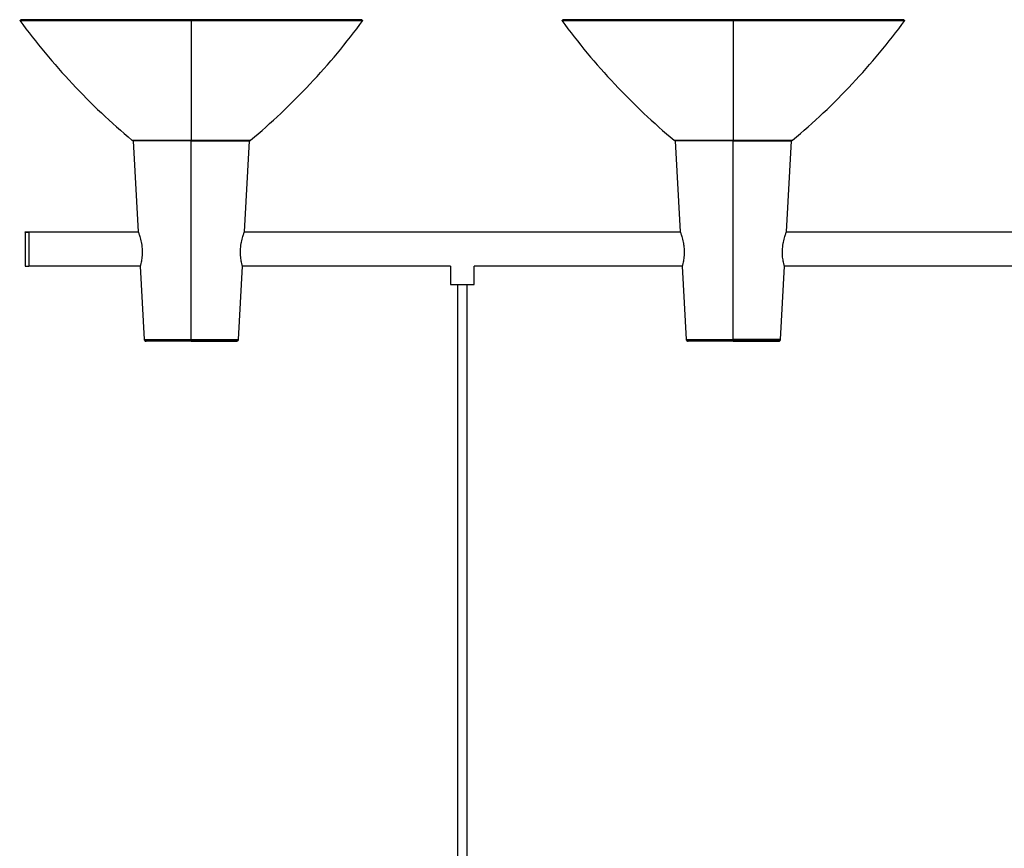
# Paper-space layout '_Superior' of a CAD drawing. Header units: millimetres. Extents: x -1282 to -192, y -579 to 339.
# Tile 2 of 3: x -1282 to -737, y -120 to 339. Entities that reach past the tile are written whole.
import ezdxf

# ---------------------------------------------------------------- set-up
doc = ezdxf.new("R2010")
doc.units = ezdxf.units.MM

psp = doc.layouts.new('_Superior')

# ---------------------------------------------------------------- linework, layer by layer
at = {"color": 7, "linetype": 'Continuous', "lineweight": 25}
for p, q in [((-1282.03, 338.22), (-1281.38, 338.69)), ((-1092.67, 338.69), (-1092.02, 338.22)), ((-982.03, 338.22), (-981.38, 338.69)), ((-792.67, 338.69), (-792.02, 338.22)), ((-1219.87, 271.91), (-1219.57, 271.73)), ((-1219.57, 271.73), (-1219.4, 271.69)), ((-1219.23, 271.67), (-1219.4, 271.69)), ((-1219.18, 271.67), (-1216.38, 221.17)), ((-1209.53, 271.73), (-1209.53, 271.67)), ((-1208.97, 271.67), (-1208.97, 271.73)), ((-1202.33, 271.73), (-1202.33, 271.67)), ((-1193.67, 271.67), (-1193.67, 271.73)), ((-1187.03, 271.73), (-1184.83, 271.73)), ((-1187.03, 161.62), (-1187.03, 271.67)), ((-1186.85, 271.62), (-1183.57, 271.62)), ((-1180.39, 271.73), (-1180.39, 271.67)), ((-1171.73, 271.67), (-1171.73, 271.73)), ((-1165.09, 271.73), (-1165.09, 271.67)), ((-1164.53, 271.67), (-1164.53, 271.73)), ((-1157.67, 221.17), (-1154.88, 271.67)), ((-919.87, 271.91), (-919.57, 271.73)), ((-919.18, 271.67), (-916.38, 221.17)), ((-909.53, 271.73), (-909.53, 271.67)), ((-908.97, 271.67), (-908.97, 271.73)), ((-902.33, 271.73), (-902.33, 271.67)), ((-893.67, 271.67), (-893.67, 271.73)), ((-887.03, 161.62), (-887.03, 271.67)), ((-880.39, 271.73), (-880.39, 271.67)), ((-871.73, 271.67), (-871.73, 271.73)), ((-865.09, 271.73), (-865.09, 271.67)), ((-864.53, 271.67), (-864.53, 271.73)), ((-857.67, 221.17), (-854.88, 271.67)), ((-854.49, 271.73), (-854.19, 271.91)), ((-1277.03, 221.14), (-1279.03, 221.14)), ((-1279.03, 221.02), (-1277.03, 221.02)), ((-1277.03, 221.17), (-1216.38, 221.17)), ((-1157.67, 221.17), (-916.38, 221.17)), ((-857.67, 221.17), (-616.38, 221.17)), ((-1214.27, 211.96), (-1214.25, 211.67)), ((-1159.81, 211.67), (-1159.79, 211.96)), ((-914.27, 211.96), (-914.25, 211.67)), ((-859.81, 211.67), (-859.79, 211.96)), ((-1279.03, 202.2), (-1277.03, 202.2)), ((-1215.33, 202.17), (-1277.03, 202.17)), ((-1215.33, 202.17), (-1213.08, 161.62)), ((-1160.97, 161.62), (-1158.73, 202.17)), ((-1043.53, 202.17), (-1158.73, 202.17)), ((-1043.53, 202.17), (-1043.53, 192.17)), ((-915.33, 202.17), (-1030.53, 202.17)), ((-1030.53, 192.17), (-1030.53, 202.17)), ((-915.33, 202.17), (-913.08, 161.61)), ((-860.97, 161.62), (-858.73, 202.17)), ((-615.33, 202.17), (-858.73, 202.17)), ((-1039.46, -538.67), (-1039.46, 192.17)), ((-1034.46, 192.17), (-1034.46, -538.67)), ((-1161.76, 160.77), (-1161.28, 160.94))]:
    psp.add_line(p, q, dxfattribs=at)
at = {"color": 7, "linetype": 'Continuous', "lineweight": 25, "flags": 128}
for points in [[(-1187.03, 338.69), (-1190.35, 338.5), (-1191.54, 338.34)], [(-887.03, 338.69), (-890.35, 338.5), (-891.54, 338.34)]]:
    psp.add_lwpolyline(points, dxfattribs=at)
at = {"color": 7, "linetype": 'Continuous', "lineweight": 25}
for centre, radius, start, end in [((-887.03, 308.69), 30, 81.0863, 90.0007), ((-1154.83, 272.67), 1, 270, 290.1044)]:
    psp.add_arc(centre, radius, start, end, dxfattribs=at)
for points, knots in [([(-1282.03, 338.22), (-1277.42, 332.2), (-1268.2, 320.13), (-1253.03, 303.12), (-1237.03, 286.88), (-1225.59, 276.9), (-1219.87, 271.91)], [0, 0, 0, 0, 0.2497867, 0.5, 0.7502133, 1, 1, 1, 1]), ([(-1282.03, 338.22), (-1282.03, 338.22), (-1281.54, 338.22), (-1279.9, 338.22), (-1279.21, 338.22), (-1277.52, 338.22), (-1276.52, 338.22), (-1274.21, 338.22), (-1272.89, 338.22), (-1269.95, 338.22), (-1268.32, 338.22), (-1264.77, 338.22), (-1262.85, 338.22), (-1258.72, 338.22), (-1256.53, 338.22), (-1251.89, 338.22), (-1249.45, 338.22), (-1244.37, 338.22), (-1241.73, 338.22), (-1236.3, 338.22), (-1233.51, 338.22), (-1227.82, 338.22), (-1224.92, 338.22), (-1219.08, 338.22), (-1216.12, 338.22), (-1210.22, 338.22), (-1207.26, 338.22), (-1198.43, 338.22), (-1192.63, 338.22), (-1187.03, 338.22)], [0, 0, 0, 0, 0.125, 0.125, 0.1875, 0.1875, 0.25, 0.25, 0.3125, 0.3125, 0.375, 0.375, 0.4375, 0.4375, 0.5, 0.5, 0.5625, 0.5625, 0.625, 0.625, 0.6875, 0.6875, 0.75, 0.75, 0.8125, 0.8125, 0.875, 0.875, 1, 1, 1, 1]), ([(-1281.38, 338.69), (-1281.38, 338.69), (-1280.89, 338.69), (-1279.27, 338.69), (-1278.58, 338.69), (-1276.9, 338.69), (-1275.91, 338.69), (-1273.61, 338.69), (-1272.3, 338.69), (-1269.38, 338.69), (-1267.77, 338.69), (-1264.24, 338.69), (-1262.33, 338.69), (-1258.23, 338.69), (-1256.05, 338.69), (-1251.44, 338.69), (-1249.02, 338.69), (-1243.98, 338.69), (-1241.36, 338.69), (-1235.96, 338.69), (-1233.19, 338.69), (-1227.54, 338.69), (-1224.66, 338.69), (-1218.86, 338.69), (-1215.93, 338.69), (-1210.06, 338.69), (-1207.12, 338.69), (-1198.36, 338.69), (-1192.59, 338.69), (-1187.03, 338.69)], [0, 0, 0, 0, 0.125, 0.125, 0.1875, 0.1875, 0.25, 0.25, 0.3125, 0.3125, 0.375, 0.375, 0.4375, 0.4375, 0.5, 0.5, 0.5625, 0.5625, 0.625, 0.625, 0.6875, 0.6875, 0.75, 0.75, 0.8125, 0.8125, 0.875, 0.875, 1, 1, 1, 1]), ([(-1187.03, 338.69), (-1192.59, 338.69), (-1198.36, 338.69), (-1207.12, 338.69), (-1210.06, 338.69), (-1215.93, 338.69), (-1218.86, 338.69), (-1224.66, 338.69), (-1227.54, 338.69), (-1233.19, 338.69), (-1235.96, 338.69), (-1241.36, 338.69), (-1243.98, 338.69), (-1249.02, 338.69), (-1251.44, 338.69), (-1256.05, 338.69), (-1258.23, 338.69), (-1262.33, 338.69), (-1264.24, 338.69), (-1267.77, 338.69), (-1269.38, 338.69), (-1272.3, 338.69), (-1273.61, 338.69), (-1275.91, 338.69), (-1276.9, 338.69), (-1278.58, 338.69), (-1279.27, 338.69), (-1280.89, 338.69), (-1281.38, 338.69), (-1281.38, 338.69)], [0, 0, 0, 0, 0.125, 0.125, 0.1875, 0.1875, 0.25, 0.25, 0.3125, 0.3125, 0.375, 0.375, 0.4375, 0.4375, 0.5, 0.5, 0.5625, 0.5625, 0.625, 0.625, 0.6875, 0.6875, 0.75, 0.75, 0.8125, 0.8125, 0.875, 0.875, 1, 1, 1, 1]), ([(-1092.67, 338.69), (-1092.67, 338.69), (-1093.17, 338.69), (-1094.79, 338.69), (-1095.48, 338.69), (-1097.16, 338.69), (-1098.15, 338.69), (-1100.45, 338.69), (-1101.75, 338.69), (-1104.68, 338.69), (-1106.29, 338.69), (-1109.82, 338.69), (-1111.73, 338.69), (-1115.82, 338.69), (-1118.01, 338.69), (-1122.61, 338.69), (-1125.04, 338.69), (-1130.08, 338.69), (-1132.7, 338.69), (-1138.09, 338.69), (-1140.87, 338.69), (-1146.52, 338.69), (-1149.39, 338.69), (-1155.2, 338.69), (-1158.13, 338.69), (-1164, 338.69), (-1166.94, 338.69), (-1175.7, 338.69), (-1181.47, 338.69), (-1187.03, 338.69)], [0, 0, 0, 0, 0.125, 0.125, 0.1875, 0.1875, 0.25, 0.25, 0.3125, 0.3125, 0.375, 0.375, 0.4375, 0.4375, 0.5, 0.5, 0.5625, 0.5625, 0.625, 0.625, 0.6875, 0.6875, 0.75, 0.75, 0.8125, 0.8125, 0.875, 0.875, 1, 1, 1, 1]), ([(-1187.03, 338.22), (-1187.03, 326.04), (-1187.03, 314.34), (-1187.03, 292.16), (-1187.03, 281.68), (-1187.03, 271.91)], [0, 0, 0, 0, 0.5, 0.5, 1, 1, 1, 1]), ([(-1187.03, 338.22), (-1181.43, 338.22), (-1175.62, 338.22), (-1166.8, 338.22), (-1163.84, 338.22), (-1157.93, 338.22), (-1154.98, 338.22), (-1149.13, 338.22), (-1146.24, 338.22), (-1140.55, 338.22), (-1137.76, 338.22), (-1132.33, 338.22), (-1129.69, 338.22), (-1124.61, 338.22), (-1122.17, 338.22), (-1117.53, 338.22), (-1115.33, 338.22), (-1111.21, 338.22), (-1109.29, 338.22), (-1105.73, 338.22), (-1104.11, 338.22), (-1101.17, 338.22), (-1099.85, 338.22), (-1097.54, 338.22), (-1096.54, 338.22), (-1094.85, 338.22), (-1094.15, 338.22), (-1092.52, 338.22), (-1092.02, 338.22), (-1092.02, 338.22)], [0, 0, 0, 0, 0.125, 0.125, 0.1875, 0.1875, 0.25, 0.25, 0.3125, 0.3125, 0.375, 0.375, 0.4375, 0.4375, 0.5, 0.5, 0.5625, 0.5625, 0.625, 0.625, 0.6875, 0.6875, 0.75, 0.75, 0.8125, 0.8125, 0.875, 0.875, 1, 1, 1, 1]), ([(-1154.2, 271.92), (-1148.58, 276.81), (-1137.19, 286.72), (-1121.21, 302.92), (-1105.94, 320.03), (-1096.66, 332.16), (-1092.02, 338.22)], [0, 0, 0, 0, 0.245293, 0.497002, 0.748715, 1, 1, 1, 1]), ([(-982.03, 338.22), (-977.4, 332.16), (-968.11, 320.03), (-952.84, 302.92), (-936.86, 286.72), (-925.48, 276.81), (-919.86, 271.92)], [0, 0, 0, 0, 0.251287, 0.503002, 0.754713, 1, 1, 1, 1]), ([(-982.03, 338.22), (-982.03, 338.22), (-981.54, 338.22), (-979.9, 338.22), (-979.21, 338.22), (-977.52, 338.22), (-976.52, 338.22), (-974.21, 338.22), (-972.89, 338.22), (-969.95, 338.22), (-968.32, 338.22), (-964.77, 338.22), (-962.85, 338.22), (-958.72, 338.22), (-956.53, 338.22), (-951.89, 338.22), (-949.45, 338.22), (-944.37, 338.22), (-941.73, 338.22), (-936.3, 338.22), (-933.51, 338.22), (-927.82, 338.22), (-924.92, 338.22), (-919.08, 338.22), (-916.12, 338.22), (-910.22, 338.22), (-907.26, 338.22), (-898.43, 338.22), (-892.63, 338.22), (-887.03, 338.22)], [0, 0, 0, 0, 0.125, 0.125, 0.1875, 0.1875, 0.25, 0.25, 0.3125, 0.3125, 0.375, 0.375, 0.4375, 0.4375, 0.5, 0.5, 0.5625, 0.5625, 0.625, 0.625, 0.6875, 0.6875, 0.75, 0.75, 0.8125, 0.8125, 0.875, 0.875, 1, 1, 1, 1]), ([(-981.38, 338.69), (-981.38, 338.69), (-980.89, 338.69), (-979.27, 338.69), (-978.58, 338.69), (-976.9, 338.69), (-975.91, 338.69), (-973.61, 338.69), (-972.3, 338.69), (-969.38, 338.69), (-967.77, 338.69), (-964.24, 338.69), (-962.33, 338.69), (-958.23, 338.69), (-956.05, 338.69), (-951.44, 338.69), (-949.02, 338.69), (-943.98, 338.69), (-941.36, 338.69), (-935.96, 338.69), (-933.19, 338.69), (-927.54, 338.69), (-924.66, 338.69), (-918.86, 338.69), (-915.93, 338.69), (-910.06, 338.69), (-907.12, 338.69), (-898.36, 338.69), (-892.59, 338.69), (-887.03, 338.69)], [0, 0, 0, 0, 0.125, 0.125, 0.1875, 0.1875, 0.25, 0.25, 0.3125, 0.3125, 0.375, 0.375, 0.4375, 0.4375, 0.5, 0.5, 0.5625, 0.5625, 0.625, 0.625, 0.6875, 0.6875, 0.75, 0.75, 0.8125, 0.8125, 0.875, 0.875, 1, 1, 1, 1]), ([(-887.03, 338.69), (-892.59, 338.69), (-898.36, 338.69), (-907.12, 338.69), (-910.06, 338.69), (-915.93, 338.69), (-918.86, 338.69), (-924.66, 338.69), (-927.54, 338.69), (-933.19, 338.69), (-935.96, 338.69), (-941.36, 338.69), (-943.98, 338.69), (-949.02, 338.69), (-951.44, 338.69), (-956.05, 338.69), (-958.23, 338.69), (-962.33, 338.69), (-964.24, 338.69), (-967.77, 338.69), (-969.38, 338.69), (-972.3, 338.69), (-973.61, 338.69), (-975.91, 338.69), (-976.9, 338.69), (-978.58, 338.69), (-979.27, 338.69), (-980.89, 338.69), (-981.38, 338.69), (-981.38, 338.69)], [0, 0, 0, 0, 0.125, 0.125, 0.1875, 0.1875, 0.25, 0.25, 0.3125, 0.3125, 0.375, 0.375, 0.4375, 0.4375, 0.5, 0.5, 0.5625, 0.5625, 0.625, 0.625, 0.6875, 0.6875, 0.75, 0.75, 0.8125, 0.8125, 0.875, 0.875, 1, 1, 1, 1]), ([(-792.67, 338.69), (-792.67, 338.69), (-793.17, 338.69), (-794.79, 338.69), (-795.48, 338.69), (-797.16, 338.69), (-798.15, 338.69), (-800.45, 338.69), (-801.75, 338.69), (-804.68, 338.69), (-806.29, 338.69), (-809.82, 338.69), (-811.73, 338.69), (-815.82, 338.69), (-818.01, 338.69), (-822.61, 338.69), (-825.04, 338.69), (-830.08, 338.69), (-832.7, 338.69), (-838.09, 338.69), (-840.87, 338.69), (-846.52, 338.69), (-849.39, 338.69), (-855.2, 338.69), (-858.13, 338.69), (-864, 338.69), (-866.94, 338.69), (-875.7, 338.69), (-881.47, 338.69), (-887.03, 338.69)], [0, 0, 0, 0, 0.125, 0.125, 0.1875, 0.1875, 0.25, 0.25, 0.3125, 0.3125, 0.375, 0.375, 0.4375, 0.4375, 0.5, 0.5, 0.5625, 0.5625, 0.625, 0.625, 0.6875, 0.6875, 0.75, 0.75, 0.8125, 0.8125, 0.875, 0.875, 1, 1, 1, 1]), ([(-887.03, 338.22), (-881.43, 338.22), (-875.62, 338.22), (-866.8, 338.22), (-863.84, 338.22), (-857.93, 338.22), (-854.98, 338.22), (-849.13, 338.22), (-846.24, 338.22), (-840.55, 338.22), (-837.76, 338.22), (-832.33, 338.22), (-829.69, 338.22), (-824.61, 338.22), (-822.17, 338.22), (-817.53, 338.22), (-815.33, 338.22), (-811.21, 338.22), (-809.29, 338.22), (-805.73, 338.22), (-804.11, 338.22), (-801.17, 338.22), (-799.85, 338.22), (-797.54, 338.22), (-796.54, 338.22), (-794.85, 338.22), (-794.15, 338.22), (-792.52, 338.22), (-792.02, 338.22), (-792.02, 338.22)], [0, 0, 0, 0, 0.125, 0.125, 0.1875, 0.1875, 0.25, 0.25, 0.3125, 0.3125, 0.375, 0.375, 0.4375, 0.4375, 0.5, 0.5, 0.5625, 0.5625, 0.625, 0.625, 0.6875, 0.6875, 0.75, 0.75, 0.8125, 0.8125, 0.875, 0.875, 1, 1, 1, 1]), ([(-887.03, 338.22), (-887.03, 326.04), (-887.03, 314.34), (-887.03, 292.16), (-887.03, 281.68), (-887.03, 271.91)], [0, 0, 0, 0, 0.5, 0.5, 1, 1, 1, 1]), ([(-854.19, 271.91), (-848.47, 276.9), (-837.03, 286.88), (-821.03, 303.12), (-805.86, 320.13), (-796.63, 332.2), (-792.02, 338.22)], [0, 0, 0, 0, 0.2497867, 0.5, 0.7502133, 1, 1, 1, 1]), ([(-1219.87, 271.91), (-1219.87, 271.91), (-1219.7, 271.91), (-1218.95, 271.91), (-1218.37, 271.91), (-1216.77, 271.91), (-1215.75, 271.91), (-1213.29, 271.91), (-1211.86, 271.91), (-1208.65, 271.91), (-1206.88, 271.91), (-1203.12, 271.91), (-1201.14, 271.91), (-1197.1, 271.91), (-1195.04, 271.91), (-1190.97, 271.91), (-1188.96, 271.91), (-1187.03, 271.91)], [0, 0, 0, 0, 0.125, 0.125, 0.25, 0.25, 0.375, 0.375, 0.5, 0.5, 0.625, 0.625, 0.75, 0.75, 0.875, 0.875, 1, 1, 1, 1]), ([(-1217.1, 271.73), (-1217.46, 271.73), (-1218.48, 271.73), (-1219.31, 271.73), (-1219.69, 271.73), (-1219.33, 271.73), (-1218.24, 271.73), (-1216.34, 271.73), (-1213.62, 271.73), (-1210.14, 271.73), (-1206.04, 271.73), (-1201.49, 271.73), (-1196.69, 271.73), (-1191.84, 271.73), (-1188.61, 271.73), (-1187.03, 271.73)], [0, 0, 0, 0, 0.044303, 0.122429, 0.196804, 0.271179, 0.349305, 0.430502, 0.513884, 0.598402, 0.68292, 0.766302, 0.847499, 0.925625, 1, 1, 1, 1]), ([(-1187.03, 271.67), (-1188.93, 271.67), (-1190.89, 271.67), (-1194.88, 271.67), (-1196.9, 271.67), (-1200.86, 271.67), (-1202.81, 271.67), (-1206.49, 271.67), (-1208.22, 271.67), (-1211.37, 271.67), (-1212.77, 271.67), (-1215.18, 271.67), (-1216.18, 271.67), (-1217.75, 271.67), (-1218.32, 271.67), (-1219.06, 271.67), (-1219.23, 271.67), (-1219.23, 271.67)], [0, 0, 0, 0, 0.125, 0.125, 0.25, 0.25, 0.375, 0.375, 0.5, 0.5, 0.625, 0.625, 0.75, 0.75, 0.875, 0.875, 1, 1, 1, 1]), ([(-1187.03, 271.67), (-1188.92, 271.67), (-1190.89, 271.67), (-1194.87, 271.67), (-1196.88, 271.67), (-1200.84, 271.67), (-1202.78, 271.67), (-1206.46, 271.67), (-1208.19, 271.67), (-1211.33, 271.67), (-1212.74, 271.67), (-1215.14, 271.67), (-1216.14, 271.67), (-1217.71, 271.67), (-1218.28, 271.67), (-1219.01, 271.67), (-1219.18, 271.67), (-1219.18, 271.67)], [0, 0, 0, 0, 0.125, 0.125, 0.25, 0.25, 0.375, 0.375, 0.5, 0.5, 0.625, 0.625, 0.75, 0.75, 0.875, 0.875, 1, 1, 1, 1]), ([(-1214.16, 271.62), (-1214.66, 271.62), (-1216.12, 271.62), (-1217.4, 271.62), (-1217.62, 271.62), (-1217.73, 271.62)], [0, 0, 0, 0, 0.210018, 0.616495, 1, 1, 1, 1]), ([(-1192.08, 271.62), (-1192.26, 271.62), (-1194.41, 271.62), (-1198.5, 271.62), (-1202.03, 271.62), (-1203.83, 271.62)], [0, 0, 0, 0, 0.042772, 0.51164, 1, 1, 1, 1]), ([(-1187.03, 271.91), (-1185.44, 271.91), (-1182.17, 271.91), (-1177.28, 271.91), (-1172.43, 271.91), (-1167.84, 271.91), (-1163.7, 271.91), (-1160.2, 271.91), (-1157.45, 271.91), (-1155.54, 271.91), (-1154.39, 271.91), (-1154.25, 271.91), (-1154.19, 271.91)], [0, 0, 0, 0, 0.092624, 0.189919, 0.291039, 0.394879, 0.500135, 0.60539, 0.70923, 0.81035, 0.907645, 1, 1, 1, 1]), ([(-1187.03, 271.67), (-1185.13, 271.67), (-1183.16, 271.67), (-1179.18, 271.67), (-1177.16, 271.67), (-1173.2, 271.67), (-1171.25, 271.67), (-1167.57, 271.67), (-1165.83, 271.67), (-1162.69, 271.67), (-1161.28, 271.67), (-1158.88, 271.67), (-1157.88, 271.67), (-1156.31, 271.67), (-1155.74, 271.67), (-1155, 271.67), (-1154.83, 271.67), (-1154.83, 271.67)], [0, 0, 0, 0, 0.125, 0.125, 0.25, 0.25, 0.375, 0.375, 0.5, 0.5, 0.625, 0.625, 0.75, 0.75, 0.875, 0.875, 1, 1, 1, 1]), ([(-1187.03, 271.67), (-1185.13, 271.67), (-1183.17, 271.67), (-1179.19, 271.67), (-1177.17, 271.67), (-1173.21, 271.67), (-1171.27, 271.67), (-1167.6, 271.67), (-1165.86, 271.67), (-1162.72, 271.67), (-1161.32, 271.67), (-1158.92, 271.67), (-1157.92, 271.67), (-1156.35, 271.67), (-1155.78, 271.67), (-1155.05, 271.67), (-1154.88, 271.67), (-1154.88, 271.67)], [0, 0, 0, 0, 0.125, 0.125, 0.25, 0.25, 0.375, 0.375, 0.5, 0.5, 0.625, 0.625, 0.75, 0.75, 0.875, 0.875, 1, 1, 1, 1]), ([(-1184.83, 271.73), (-1183.99, 271.73), (-1181.49, 271.73), (-1177.37, 271.73), (-1172.57, 271.73), (-1168.01, 271.73), (-1163.91, 271.73), (-1160.44, 271.73), (-1157.72, 271.73), (-1155.83, 271.73), (-1154.69, 271.73), (-1154.55, 271.73), (-1154.49, 271.73)], [0, 0, 0, 0, 0.051569, 0.153237, 0.2589, 0.367406, 0.477392, 0.587377, 0.695883, 0.801547, 0.903214, 1, 1, 1, 1]), ([(-1181.44, 271.62), (-1179.54, 271.62), (-1177.62, 271.62), (-1173.84, 271.62), (-1171.98, 271.62), (-1168.47, 271.62), (-1166.82, 271.62), (-1163.82, 271.62), (-1162.48, 271.62), (-1160.18, 271.62), (-1159.23, 271.62), (-1157.74, 271.62), (-1157.19, 271.62), (-1156.49, 271.62), (-1156.33, 271.62), (-1156.33, 271.62), (-1156.49, 271.62), (-1156.84, 271.62)], [0, 0, 0, 0, 0.125, 0.125, 0.25, 0.25, 0.375, 0.375, 0.5, 0.5, 0.625, 0.625, 0.75, 0.75, 0.875, 0.875, 1, 1, 1, 1]), ([(-1154.49, 271.73), (-1154.43, 271.76), (-1154.32, 271.8), (-1154.22, 271.88), (-1154.18, 271.91)], [0, 0, 0, 0, 0.573684, 1, 1, 1, 1]), ([(-919.87, 271.91), (-919.87, 271.91), (-919.7, 271.91), (-918.95, 271.91), (-918.37, 271.91), (-916.77, 271.91), (-915.75, 271.91), (-913.29, 271.91), (-911.86, 271.91), (-908.65, 271.91), (-906.88, 271.91), (-903.12, 271.91), (-901.14, 271.91), (-897.1, 271.91), (-895.04, 271.91), (-890.97, 271.91), (-888.96, 271.91), (-887.03, 271.91)], [0, 0, 0, 0, 0.125, 0.125, 0.25, 0.25, 0.375, 0.375, 0.5, 0.5, 0.625, 0.625, 0.75, 0.75, 0.875, 0.875, 1, 1, 1, 1]), ([(-919.57, 271.73), (-919.57, 271.73), (-919.4, 271.73), (-918.65, 271.73), (-918.08, 271.73), (-916.49, 271.73), (-915.48, 271.73), (-913.05, 271.73), (-911.63, 271.73), (-908.45, 271.73), (-906.7, 271.73), (-902.98, 271.73), (-901.01, 271.73), (-897, 271.73), (-894.96, 271.73), (-890.94, 271.73), (-888.95, 271.73), (-887.03, 271.73)], [0, 0, 0, 0, 0.125, 0.125, 0.25, 0.25, 0.375, 0.375, 0.5, 0.5, 0.625, 0.625, 0.75, 0.75, 0.875, 0.875, 1, 1, 1, 1]), ([(-902.9, 271.67), (-904.16, 271.67), (-905.38, 271.67), (-907.72, 271.67), (-908.83, 271.67), (-910.91, 271.67), (-911.88, 271.67), (-913.64, 271.67), (-914.44, 271.67), (-915.85, 271.67), (-916.47, 271.67), (-917.5, 271.67), (-917.93, 271.67), (-918.59, 271.67), (-918.84, 271.67), (-919.15, 271.67), (-919.23, 271.67), (-919.23, 271.67)], [0, 0, 0, 0, 0.125, 0.125, 0.25, 0.25, 0.375, 0.375, 0.5, 0.5, 0.625, 0.625, 0.75, 0.75, 0.875, 0.875, 1, 1, 1, 1]), ([(-887.03, 271.67), (-888.92, 271.67), (-890.89, 271.67), (-894.87, 271.67), (-896.88, 271.67), (-900.84, 271.67), (-902.78, 271.67), (-906.46, 271.67), (-908.19, 271.67), (-911.33, 271.67), (-912.74, 271.67), (-915.14, 271.67), (-916.14, 271.67), (-917.71, 271.67), (-918.28, 271.67), (-919.01, 271.67), (-919.18, 271.67), (-919.18, 271.67)], [0, 0, 0, 0, 0.125, 0.125, 0.25, 0.25, 0.375, 0.375, 0.5, 0.5, 0.625, 0.625, 0.75, 0.75, 0.875, 0.875, 1, 1, 1, 1]), ([(-887.03, 271.67), (-888.78, 271.67), (-892.38, 271.67), (-897.14, 271.67), (-899.92, 271.67), (-901.04, 271.67)], [0, 0, 0, 0, 0.3614994, 0.74294, 1, 1, 1, 1]), ([(-887.03, 271.91), (-885.09, 271.91), (-883.09, 271.91), (-879.02, 271.91), (-876.96, 271.91), (-872.92, 271.91), (-870.93, 271.91), (-867.18, 271.91), (-865.41, 271.91), (-862.2, 271.91), (-860.77, 271.91), (-858.31, 271.91), (-857.29, 271.91), (-855.69, 271.91), (-855.11, 271.91), (-854.36, 271.91), (-854.19, 271.91), (-854.19, 271.91)], [0, 0, 0, 0, 0.125, 0.125, 0.25, 0.25, 0.375, 0.375, 0.5, 0.5, 0.625, 0.625, 0.75, 0.75, 0.875, 0.875, 1, 1, 1, 1]), ([(-887.03, 271.73), (-885.11, 271.73), (-883.12, 271.73), (-879.09, 271.73), (-877.05, 271.73), (-873.05, 271.73), (-871.08, 271.73), (-867.36, 271.73), (-865.61, 271.73), (-862.43, 271.73), (-861.01, 271.73), (-858.58, 271.73), (-857.57, 271.73), (-855.98, 271.73), (-855.4, 271.73), (-854.66, 271.73), (-854.49, 271.73), (-854.49, 271.73)], [0, 0, 0, 0, 0.125, 0.125, 0.25, 0.25, 0.375, 0.375, 0.5, 0.5, 0.625, 0.625, 0.75, 0.75, 0.875, 0.875, 1, 1, 1, 1]), ([(-887.03, 271.67), (-885.28, 271.67), (-881.68, 271.67), (-876.92, 271.67), (-874.13, 271.67), (-873.01, 271.67)], [0, 0, 0, 0, 0.361499, 0.74294, 1, 1, 1, 1]), ([(-887.03, 271.67), (-885.13, 271.67), (-883.17, 271.67), (-879.19, 271.67), (-877.17, 271.67), (-873.21, 271.67), (-871.27, 271.67), (-867.6, 271.67), (-865.86, 271.67), (-862.72, 271.67), (-861.32, 271.67), (-858.92, 271.67), (-857.92, 271.67), (-856.35, 271.67), (-855.78, 271.67), (-855.05, 271.67), (-854.88, 271.67), (-854.88, 271.67)], [0, 0, 0, 0, 0.125, 0.125, 0.25, 0.25, 0.375, 0.375, 0.5, 0.5, 0.625, 0.625, 0.75, 0.75, 0.875, 0.875, 1, 1, 1, 1]), ([(-871.16, 271.67), (-869.9, 271.67), (-868.68, 271.67), (-866.34, 271.67), (-865.23, 271.67), (-863.15, 271.67), (-862.18, 271.67), (-860.41, 271.67), (-859.62, 271.67), (-858.2, 271.67), (-857.59, 271.67), (-856.55, 271.67), (-856.13, 271.67), (-855.46, 271.67), (-855.22, 271.67), (-854.91, 271.67), (-854.83, 271.67), (-854.83, 271.67)], [0, 0, 0, 0, 0.125, 0.125, 0.25, 0.25, 0.375, 0.375, 0.5, 0.5, 0.625, 0.625, 0.75, 0.75, 0.875, 0.875, 1, 1, 1, 1]), ([(-1279.03, 221.12), (-1279.03, 221.13), (-1279.03, 221.3), (-1279.03, 221.16), (-1279.03, 221.02)], [0, 0, 0, 0, 0.057772, 1, 1, 1, 1]), ([(-1279.03, 221.02), (-1279.03, 220.83), (-1279.03, 220.43), (-1279.03, 219.07), (-1279.03, 217.17), (-1279.03, 214.85), (-1279.03, 212.39), (-1279.03, 209.98), (-1279.03, 207.67), (-1279.03, 205.54), (-1279.03, 203.79), (-1279.03, 202.58), (-1279.03, 202.34), (-1279.03, 202.22)], [0, 0, 0, 0, 0.085639, 0.177462, 0.272722, 0.367983, 0.459806, 0.545445, 0.631083, 0.722907, 0.818167, 0.913427, 1, 1, 1, 1]), ([(-1277.03, 221.02), (-1277.03, 221.16), (-1277.03, 221.3), (-1277.03, 221.13), (-1277.03, 221.12)], [0, 0, 0, 0, 0.942228, 1, 1, 1, 1]), ([(-1277.03, 221.17), (-1277.03, 221.17), (-1277.03, 221.12), (-1277.03, 220.9), (-1277.03, 220.74), (-1277.03, 220.27), (-1277.03, 219.98), (-1277.03, 219.27), (-1277.03, 218.85), (-1277.03, 217.92), (-1277.03, 217.41), (-1277.03, 216.33), (-1277.03, 215.75), (-1277.03, 214.58), (-1277.03, 213.99), (-1277.03, 212.81), (-1277.03, 212.23), (-1277.03, 211.11), (-1277.03, 210.53), (-1277.03, 209.35), (-1277.03, 208.76), (-1277.03, 207.59), (-1277.03, 207.02), (-1277.03, 205.93), (-1277.03, 205.42), (-1277.03, 204.49), (-1277.03, 204.07), (-1277.03, 203.36), (-1277.03, 203.07), (-1277.03, 202.61), (-1277.03, 202.44), (-1277.03, 202.22), (-1277.03, 202.17), (-1277.03, 202.17)], [0, 0, 0, 0, 0.0625, 0.0625, 0.125, 0.125, 0.1875, 0.1875, 0.25, 0.25, 0.3125, 0.3125, 0.375, 0.375, 0.4375, 0.4375, 0.5, 0.5, 0.5625, 0.5625, 0.625, 0.625, 0.6875, 0.6875, 0.75, 0.75, 0.8125, 0.8125, 0.875, 0.875, 0.9375, 0.9375, 1, 1, 1, 1]), ([(-1277.03, 221.02), (-1277.03, 220.83), (-1277.03, 220.43), (-1277.03, 219.07), (-1277.03, 217.17), (-1277.03, 214.85), (-1277.03, 212.39), (-1277.03, 209.98), (-1277.03, 207.67), (-1277.03, 205.54), (-1277.03, 203.79), (-1277.03, 202.58), (-1277.03, 202.34), (-1277.03, 202.22)], [0, 0, 0, 0, 0.085639, 0.177462, 0.272722, 0.367983, 0.459806, 0.545445, 0.631083, 0.722907, 0.818167, 0.913427, 1, 1, 1, 1]), ([(-1216.38, 221.15), (-1216.37, 221.13), (-1216.36, 221.1), (-1216.18, 220.62), (-1215.89, 219.8), (-1215.51, 218.65), (-1215.11, 217.21), (-1214.73, 215.55), (-1214.43, 213.78), (-1214.32, 212.56), (-1214.27, 211.96)], [0, 0, 0, 0, 0.104663, 0.228881, 0.356368, 0.487187, 0.619508, 0.75054, 0.878371, 1, 1, 1, 1]), ([(-1159.79, 211.96), (-1159.74, 212.55), (-1159.63, 213.77), (-1159.33, 215.53), (-1158.96, 217.18), (-1158.55, 218.63), (-1158.18, 219.79), (-1157.89, 220.61), (-1157.7, 221.1), (-1157.69, 221.13), (-1157.68, 221.15)], [0, 0, 0, 0, 0.1204359, 0.2478834, 0.3787023, 0.5107911, 0.6414158, 0.7687354, 0.8922147, 1, 1, 1, 1]), ([(-916.38, 221.15), (-916.37, 221.13), (-916.36, 221.1), (-916.18, 220.62), (-915.89, 219.8), (-915.51, 218.65), (-915.11, 217.21), (-914.73, 215.55), (-914.43, 213.78), (-914.32, 212.56), (-914.27, 211.96)], [0, 0, 0, 0, 0.1046632, 0.2288815, 0.3563684, 0.4871873, 0.6195084, 0.7505401, 0.8783714, 1, 1, 1, 1]), ([(-859.79, 211.96), (-859.74, 212.55), (-859.63, 213.77), (-859.33, 215.53), (-858.96, 217.18), (-858.55, 218.63), (-858.18, 219.79), (-857.89, 220.61), (-857.7, 221.1), (-857.69, 221.13), (-857.68, 221.15)], [0, 0, 0, 0, 0.120436, 0.247883, 0.378702, 0.510791, 0.641416, 0.768735, 0.892215, 1, 1, 1, 1]), ([(-1214.25, 211.67), (-1214.22, 211.07), (-1214.17, 209.85), (-1214.26, 208.09), (-1214.43, 206.44), (-1214.67, 204.97), (-1214.92, 203.76), (-1215.14, 202.86), (-1215.28, 202.33), (-1215.35, 202.12), (-1215.33, 202.17), (-1215.33, 202.18)], [0, 0, 0, 0, 0.1212364, 0.2423888, 0.3675698, 0.4932009, 0.6201362, 0.7467299, 0.8713743, 0.9958184, 1, 1, 1, 1]), ([(-1158.73, 202.18), (-1158.73, 202.18), (-1158.71, 202.12), (-1158.77, 202.33), (-1158.91, 202.86), (-1159.14, 203.76), (-1159.39, 204.97), (-1159.63, 206.43), (-1159.8, 208.08), (-1159.88, 209.85), (-1159.84, 211.06), (-1159.81, 211.67)], [0, 0, 0, 0, 0.0052857, 0.1293908, 0.2536886, 0.379445, 0.5055453, 0.6317279, 0.7574495, 0.8786979, 1, 1, 1, 1]), ([(-914.25, 211.67), (-914.22, 211.07), (-914.17, 209.85), (-914.26, 208.09), (-914.43, 206.44), (-914.67, 204.97), (-914.92, 203.76), (-915.14, 202.86), (-915.28, 202.33), (-915.35, 202.12), (-915.33, 202.17), (-915.33, 202.18)], [0, 0, 0, 0, 0.121236, 0.242389, 0.36757, 0.493201, 0.620136, 0.74673, 0.871374, 0.995818, 1, 1, 1, 1]), ([(-858.73, 202.18), (-858.73, 202.18), (-858.71, 202.12), (-858.77, 202.33), (-858.91, 202.86), (-859.14, 203.76), (-859.39, 204.97), (-859.63, 206.43), (-859.8, 208.08), (-859.88, 209.85), (-859.84, 211.06), (-859.81, 211.67)], [0, 0, 0, 0, 0.005286, 0.129391, 0.253689, 0.379445, 0.505545, 0.631728, 0.75745, 0.878698, 1, 1, 1, 1]), ([(-1043.53, 192.17), (-1043.53, 192.17), (-1043.49, 192.17), (-1043.35, 192.17), (-1043.23, 192.17), (-1042.91, 192.17), (-1042.71, 192.17), (-1042.23, 192.17), (-1041.94, 192.17), (-1041.31, 192.17), (-1040.96, 192.17), (-1040.21, 192.17), (-1039.82, 192.17), (-1039.02, 192.17), (-1038.61, 192.17), (-1037.81, 192.17), (-1037.41, 192.17), (-1036.65, 192.17), (-1036.25, 192.17), (-1035.44, 192.17), (-1035.04, 192.17), (-1034.24, 192.17), (-1033.84, 192.17), (-1033.1, 192.17), (-1032.75, 192.17), (-1032.12, 192.17), (-1031.83, 192.17), (-1031.35, 192.17), (-1031.14, 192.17), (-1030.83, 192.17), (-1030.71, 192.17), (-1030.56, 192.17), (-1030.53, 192.17), (-1030.53, 192.17)], [0, 0, 0, 0, 0.0625, 0.0625, 0.125, 0.125, 0.1875, 0.1875, 0.25, 0.25, 0.3125, 0.3125, 0.375, 0.375, 0.4375, 0.4375, 0.5, 0.5, 0.5625, 0.5625, 0.625, 0.625, 0.6875, 0.6875, 0.75, 0.75, 0.8125, 0.8125, 0.875, 0.875, 0.9375, 0.9375, 1, 1, 1, 1]), ([(-1213.08, 161.62), (-1213.06, 161.5), (-1213.03, 161.31), (-1212.91, 161.09), (-1212.82, 160.99), (-1212.77, 160.94)], [0, 0, 0, 0, 0.479028, 0.73661, 1, 1, 1, 1]), ([(-1213.08, 161.62), (-1213.08, 161.62), (-1212.95, 161.62), (-1212.35, 161.62), (-1211.89, 161.62), (-1210.62, 161.62), (-1209.81, 161.62), (-1207.86, 161.62), (-1206.72, 161.62), (-1204.18, 161.62), (-1202.78, 161.62), (-1199.8, 161.62), (-1198.22, 161.62), (-1195.02, 161.62), (-1193.38, 161.62), (-1190.16, 161.62), (-1188.56, 161.62), (-1187.03, 161.62)], [0, 0, 0, 0, 0.125, 0.125, 0.25, 0.25, 0.375, 0.375, 0.5, 0.5, 0.625, 0.625, 0.75, 0.75, 0.875, 0.875, 1, 1, 1, 1]), ([(-1212.77, 160.94), (-1212.72, 160.9), (-1212.62, 160.82), (-1212.39, 160.7), (-1212.21, 160.68), (-1212.09, 160.67)], [0, 0, 0, 0, 0.26339, 0.520972, 1, 1, 1, 1]), ([(-1212.77, 160.94), (-1212.77, 160.94), (-1212.64, 160.94), (-1212.05, 160.94), (-1211.59, 160.94), (-1210.34, 160.94), (-1209.54, 160.94), (-1207.61, 160.94), (-1206.49, 160.94), (-1203.98, 160.94), (-1202.59, 160.94), (-1199.64, 160.94), (-1198.09, 160.94), (-1194.92, 160.94), (-1193.31, 160.94), (-1190.12, 160.94), (-1188.55, 160.94), (-1187.03, 160.94)], [0, 0, 0, 0, 0.125, 0.125, 0.25, 0.25, 0.375, 0.375, 0.5, 0.5, 0.625, 0.625, 0.75, 0.75, 0.875, 0.875, 1, 1, 1, 1]), ([(-1187.03, 160.67), (-1188.51, 160.67), (-1190.04, 160.67), (-1193.14, 160.67), (-1194.71, 160.67), (-1197.79, 160.67), (-1199.31, 160.67), (-1202.17, 160.67), (-1203.52, 160.67), (-1205.97, 160.67), (-1207.06, 160.67), (-1208.94, 160.67), (-1209.72, 160.67), (-1210.94, 160.67), (-1211.38, 160.67), (-1211.95, 160.67), (-1212.09, 160.67), (-1212.09, 160.67)], [0, 0, 0, 0, 0.125, 0.125, 0.25, 0.25, 0.375, 0.375, 0.5, 0.5, 0.625, 0.625, 0.75, 0.75, 0.875, 0.875, 1, 1, 1, 1]), ([(-1187.03, 160.94), (-1187.03, 161.03), (-1187.03, 161.13), (-1187.03, 161.37), (-1187.03, 161.49), (-1187.03, 161.62)], [0, 0, 0, 0, 0.5, 0.5, 1, 1, 1, 1]), ([(-1187.03, 161.62), (-1185.49, 161.62), (-1183.9, 161.62), (-1180.67, 161.62), (-1179.04, 161.62), (-1175.83, 161.62), (-1174.26, 161.62), (-1171.28, 161.62), (-1169.88, 161.62), (-1167.33, 161.62), (-1166.19, 161.62), (-1164.25, 161.62), (-1163.44, 161.62), (-1162.17, 161.62), (-1161.71, 161.62), (-1161.11, 161.62), (-1160.97, 161.62), (-1160.97, 161.62)], [0, 0, 0, 0, 0.125, 0.125, 0.25, 0.25, 0.375, 0.375, 0.5, 0.5, 0.625, 0.625, 0.75, 0.75, 0.875, 0.875, 1, 1, 1, 1]), ([(-1187.03, 160.67), (-1187.03, 160.67), (-1187.03, 160.69), (-1187.03, 160.78), (-1187.03, 160.85), (-1187.03, 160.94)], [0, 0, 0, 0, 0.5, 0.5, 1, 1, 1, 1]), ([(-1187.03, 160.94), (-1185.51, 160.94), (-1183.94, 160.94), (-1180.75, 160.94), (-1179.14, 160.94), (-1175.97, 160.94), (-1174.41, 160.94), (-1171.47, 160.94), (-1170.08, 160.94), (-1167.57, 160.94), (-1166.44, 160.94), (-1164.52, 160.94), (-1163.72, 160.94), (-1162.46, 160.94), (-1162.01, 160.94), (-1161.42, 160.94), (-1161.28, 160.94), (-1161.28, 160.94)], [0, 0, 0, 0, 0.125, 0.125, 0.25, 0.25, 0.375, 0.375, 0.5, 0.5, 0.625, 0.625, 0.75, 0.75, 0.875, 0.875, 1, 1, 1, 1]), ([(-1187.03, 160.67), (-1185.5, 160.67), (-1182.35, 160.67), (-1178.49, 160.67), (-1175.48, 160.67), (-1172.54, 160.67), (-1169.19, 160.67), (-1165.92, 160.67), (-1163.62, 160.67), (-1162.32, 160.67), (-1162.16, 160.67), (-1162.09, 160.67)], [0, 0, 0, 0, 0.120596, 0.248416, 0.315075, 0.38172, 0.517679, 0.653638, 0.786771, 0.914591, 1, 1, 1, 1]), ([(-1161.28, 160.94), (-1161.21, 161.04), (-1161.08, 161.18), (-1161, 161.42), (-1160.98, 161.55), (-1160.97, 161.62)], [0, 0, 0, 0, 0.479028, 0.73661, 1, 1, 1, 1]), ([(-913.08, 161.62), (-913.06, 161.5), (-913.03, 161.31), (-912.91, 161.09), (-912.82, 160.99), (-912.77, 160.94)], [0, 0, 0, 0, 0.479028, 0.73661, 1, 1, 1, 1]), ([(-913.08, 161.62), (-913.08, 161.62), (-912.95, 161.62), (-912.35, 161.62), (-911.89, 161.62), (-910.62, 161.62), (-909.81, 161.62), (-907.86, 161.62), (-906.72, 161.62), (-904.18, 161.62), (-902.78, 161.62), (-899.8, 161.62), (-898.22, 161.62), (-895.02, 161.62), (-893.38, 161.62), (-890.16, 161.62), (-888.56, 161.62), (-887.03, 161.62)], [0, 0, 0, 0, 0.125, 0.125, 0.25, 0.25, 0.375, 0.375, 0.5, 0.5, 0.625, 0.625, 0.75, 0.75, 0.875, 0.875, 1, 1, 1, 1]), ([(-912.77, 160.94), (-912.68, 160.87), (-912.53, 160.76), (-912.28, 160.68), (-912.15, 160.67), (-912.09, 160.67)], [0, 0, 0, 0, 0.479028, 0.73661, 1, 1, 1, 1]), ([(-912.77, 160.94), (-912.77, 160.94), (-912.64, 160.94), (-912.05, 160.94), (-911.59, 160.94), (-910.34, 160.94), (-909.54, 160.94), (-907.61, 160.94), (-906.49, 160.94), (-903.98, 160.94), (-902.59, 160.94), (-899.64, 160.94), (-898.09, 160.94), (-894.92, 160.94), (-893.31, 160.94), (-890.12, 160.94), (-888.55, 160.94), (-887.03, 160.94)], [0, 0, 0, 0, 0.125, 0.125, 0.25, 0.25, 0.375, 0.375, 0.5, 0.5, 0.625, 0.625, 0.75, 0.75, 0.875, 0.875, 1, 1, 1, 1]), ([(-887.03, 160.67), (-888.51, 160.67), (-890.04, 160.67), (-893.14, 160.67), (-894.71, 160.67), (-897.79, 160.67), (-899.31, 160.67), (-902.17, 160.67), (-903.52, 160.67), (-905.97, 160.67), (-907.06, 160.67), (-908.94, 160.67), (-909.72, 160.67), (-910.94, 160.67), (-911.38, 160.67), (-911.95, 160.67), (-912.09, 160.67), (-912.09, 160.67)], [0, 0, 0, 0, 0.125, 0.125, 0.25, 0.25, 0.375, 0.375, 0.5, 0.5, 0.625, 0.625, 0.75, 0.75, 0.875, 0.875, 1, 1, 1, 1]), ([(-887.03, 160.94), (-887.03, 161.04), (-887.03, 161.15), (-887.03, 161.38), (-887.03, 161.5), (-887.03, 161.62)], [0, 0, 0, 0, 0.5, 0.5, 1, 1, 1, 1]), ([(-860.97, 161.62), (-860.97, 161.62), (-861.11, 161.62), (-861.71, 161.62), (-862.17, 161.62), (-863.44, 161.62), (-864.25, 161.62), (-866.19, 161.62), (-867.33, 161.62), (-869.88, 161.62), (-871.28, 161.62), (-874.26, 161.62), (-875.83, 161.62), (-879.04, 161.62), (-880.67, 161.62), (-883.9, 161.62), (-885.49, 161.62), (-887.03, 161.62)], [0, 0, 0, 0, 0.125, 0.125, 0.25, 0.25, 0.375, 0.375, 0.5, 0.5, 0.625, 0.625, 0.75, 0.75, 0.875, 0.875, 1, 1, 1, 1]), ([(-887.03, 160.94), (-887.03, 160.86), (-887.03, 160.79), (-887.03, 160.69), (-887.03, 160.67), (-887.03, 160.67)], [0, 0, 0, 0, 0.5, 0.5, 1, 1, 1, 1]), ([(-861.28, 160.94), (-861.28, 160.94), (-861.42, 160.94), (-862.01, 160.94), (-862.46, 160.94), (-863.72, 160.94), (-864.52, 160.94), (-866.44, 160.94), (-867.57, 160.94), (-870.08, 160.94), (-871.47, 160.94), (-874.41, 160.94), (-875.97, 160.94), (-879.14, 160.94), (-880.75, 160.94), (-883.94, 160.94), (-885.51, 160.94), (-887.03, 160.94)], [0, 0, 0, 0, 0.125, 0.125, 0.25, 0.25, 0.375, 0.375, 0.5, 0.5, 0.625, 0.625, 0.75, 0.75, 0.875, 0.875, 1, 1, 1, 1]), ([(-887.03, 160.67), (-885.55, 160.67), (-884.02, 160.67), (-880.92, 160.67), (-879.35, 160.67), (-876.26, 160.67), (-874.75, 160.67), (-871.88, 160.67), (-870.53, 160.67), (-868.09, 160.67), (-866.99, 160.67), (-865.12, 160.67), (-864.34, 160.67), (-863.12, 160.67), (-862.68, 160.67), (-862.1, 160.67), (-861.97, 160.67), (-861.97, 160.67)], [0, 0, 0, 0, 0.125, 0.125, 0.25, 0.25, 0.375, 0.375, 0.5, 0.5, 0.625, 0.625, 0.75, 0.75, 0.875, 0.875, 1, 1, 1, 1]), ([(-861.97, 160.67), (-861.85, 160.68), (-861.66, 160.7), (-861.44, 160.82), (-861.34, 160.9), (-861.28, 160.94)], [0, 0, 0, 0, 0.479028, 0.73661, 1, 1, 1, 1]), ([(-861.29, 160.94), (-861.19, 161.05), (-861.03, 161.25), (-860.99, 161.5), (-860.97, 161.62)], [0, 0, 0, 0, 0.5404032, 1, 1, 1, 1])]:
    psp.add_open_spline(points, degree=3, knots=knots, dxfattribs=at)
for points in [[(-1187.03, 271.73), (-1187.03, 271.77), (-1187.03, 271.83), (-1187.03, 271.91)], [(-1187.03, 271.67), (-1187.03, 271.67), (-1187.03, 271.69), (-1187.03, 271.73)], [(-887.03, 271.73), (-887.03, 271.77), (-887.03, 271.83), (-887.03, 271.91)], [(-887.03, 271.67), (-887.03, 271.67), (-887.03, 271.69), (-887.03, 271.73)]]:
    psp.add_open_spline(points, degree=3, dxfattribs=at)

doc.saveas('drawing.dxf')
